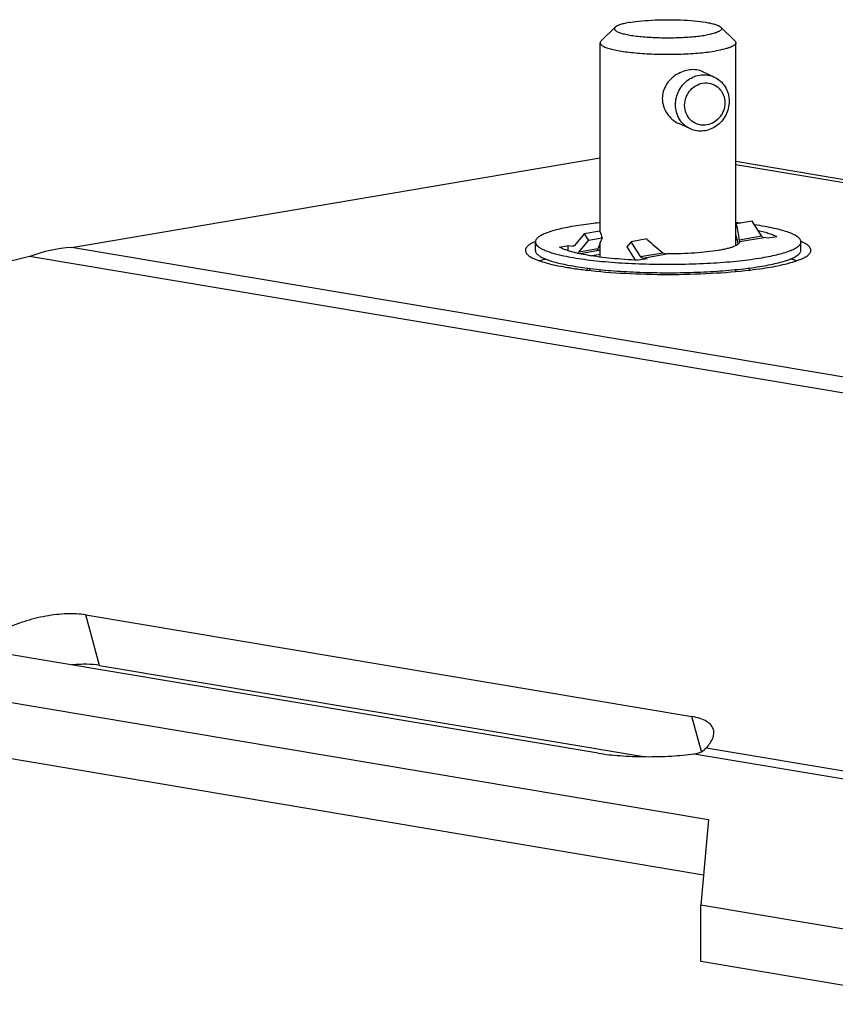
# Model space of a CAD drawing. Header units: millimetres. Extents: x 0 to 420, y 0 to 297.
# Tile 3 of 13: x 95 to 124, y 46 to 80. Entities that reach past the tile are written whole.
import ezdxf

# ---------------------------------------------------------------- set-up
doc = ezdxf.new("R2010")
doc.units = ezdxf.units.MM
doc.header["$LTSCALE"] = 23.1
doc.layers.get('0').update_dxf_attribs({"linetype": 'CONTINUOUS'})
doc.layers.add('02___PRT_ALL_AXES', color=7, linetype='CONTINUOUS')

msp = doc.modelspace()

# ---------------------------------------------------------------- linework, layer by layer
at = {"color": 7, "linetype": 'CONTINUOUS'}
for p, q in [((115.4488, 79.4042), (115.9412, 79.8829)), ((120.1289, 79.4069), (119.6359, 79.8851)), ((115.4177, 72.7029), (115.4139, 79.3358)), ((120.1679, 72.234), (120.1639, 79.3385)), ((119.4084, 78.1391), (119.0083, 78.3238)), ((118.5705, 76.3231), (118.1704, 76.5077)), ((96.9012, 72.1671), (115.4162, 75.303)), ((120.1662, 75.1877), (146.907, 70.7025)), ((120.1663, 75.0742), (146.9071, 70.589)), ((120.7346, 73.0892), (120.1789, 72.9951)), ((121.0662, 72.5721), (120.7346, 73.0892)), ((114.8505, 72.6471), (114.5195, 72.2411)), ((115.4062, 72.7412), (114.8505, 72.6471)), ((114.8505, 72.6471), (115.0008, 72.4128)), ((115.4865, 72.4951), (115.0008, 72.4128)), ((117.0511, 72.4653), (116.4953, 72.3712)), ((120.1677, 72.6007), (120.172, 72.6002)), ((120.1684, 72.6009), (120.1728, 72.6003)), ((120.2856, 72.4399), (121.0662, 72.5721)), ((120.2924, 72.3725), (121.1413, 72.5162)), ((121.2924, 72.4909), (121.1413, 72.5162)), ((121.5999, 72.543), (121.2924, 72.4909)), ((149.9764, 63.265), (96.9012, 72.1671)), ((113.143, 72.065), (113.1429, 72.3607)), ((113.9858, 72.1837), (114.2933, 72.2358)), ((114.2934, 72.0531), (114.2933, 72.2358)), ((114.2933, 72.2358), (114.4444, 72.2104)), ((114.492, 72.2185), (114.4444, 72.2104)), ((114.6697, 72.0069), (115.0008, 72.4128)), ((115.3347, 72.1195), (114.6697, 72.0069)), ((115.4182, 71.8302), (115.4179, 72.3493)), ((116.4953, 72.3712), (116.3453, 72.1873)), ((116.3453, 72.1873), (116.6409, 71.7263)), ((116.8269, 71.8541), (116.4953, 72.3712)), ((120.2924, 72.3725), (120.2917, 72.3788)), ((120.2924, 72.3725), (120.2918, 72.3788)), ((120.2924, 72.3725), (120.2929, 72.3648)), ((122.443, 72.0703), (122.4429, 72.366)), ((95.4351, 71.8494), (63.5852, 63.9601)), ((149.5096, 62.7797), (95.4351, 71.8494)), ((115.3002, 72.0468), (114.708, 71.9465)), ((115.0674, 71.8805), (115.4181, 71.9399)), ((115.3384, 72.0612), (115.3088, 72.0583)), ((117.0532, 71.7729), (116.7457, 71.7208)), ((116.8269, 71.8541), (117.6075, 71.9863)), ((116.902, 71.7982), (117.7509, 71.942)), ((116.902, 71.7982), (117.0532, 71.7729)), ((115.0352, 71.4353), (115.0352, 71.3638)), ((115.4184, 71.325), (115.4184, 71.393)), ((120.1684, 71.3277), (120.1684, 71.3958)), ((80.2888, 58.6578), (119.2105, 52.1296)), ((119.1294, 54.6438), (150.0449, 49.4585)), ((118.7088, 54.4326), (150.5611, 49.0901)), ((119.2105, 52.1296), (118.942, 49.1275)), ((118.9432, 47.1561), (118.942, 49.1275)), ((127.8629, 47.6312), (118.942, 49.1275))]:
    msp.add_line(p, q, dxfattribs=at)
at = {"color": 3, "linetype": 'CONTINUOUS'}
for p, q in [((119.0369, 50.1876), (80.2899, 56.6864)), ((127.864, 45.6599), (118.9432, 47.1561))]:
    msp.add_line(p, q, dxfattribs=at)
at = {"color": 7, "linetype": 'CONTINUOUS'}
for centre, radius, start, end in [((118.4798, 56.0717), 17.0505, 83.76054, 84.3144), ((97.1649, 67.4083), 4.7661, 93.17088, 111.28047), ((113.876, 70.6583), 1.8664, 113.14301, 113.39044), ((121.7113, 70.6617), 1.8675, 66.67978, 66.92749), ((117.2565, 51.9865), 20.166, 95.23527, 95.4581), ((118.8906, 86.3476), 15.073, 276.75849, 278.41774)]:
    msp.add_arc(centre, radius, start, end, dxfattribs=at)
for centre, major_axis, ratio, start_param, end_param in [((117.7932, 71.7226), (2.4057, 2.037), 0.3320696, -0.5911892, -0.5764238), ((117.7919, 74.0136), (-2.1822, 2.5772), 0.4740836, -2.5549853, -2.3280603), ((117.7921, 73.5955), (2.4057, 2.037), 0.3320696, 2.4714968, 2.6848988), ((117.7932, 71.7226), (-2.1822, 2.5772), 0.4740836, 0.8135324, 0.9072044), ((117.7919, 74.0136), (-2.1822, 2.5772), 0.4740836, -4.5027162, -4.2757912), ((117.7921, 73.5955), (-2.1822, 2.5772), 0.4740836, -2.4431263, -2.3133972)]:
    msp.add_ellipse(centre, major_axis=major_axis, ratio=ratio, start_param=start_param, end_param=end_param, dxfattribs=at)
for points, knots in [([(116.4617, 80.0525), (116.3992, 80.0419), (116.2856, 80.0201), (116.1346, 79.9804), (116.0216, 79.938), (115.9615, 79.9027), (115.9412, 79.883)], [0, 0, 0, 0, 0.3442951, 0.6280767, 0.8465779, 1, 1, 1, 1]), ([(116.4617, 80.0525), (116.5964, 80.0753), (116.8898, 80.111), (117.3536, 80.141), (117.8494, 80.1496), (118.3407, 80.1362), (118.7914, 80.1018), (119.1255, 80.0561), (119.3468, 80.0083), (119.4726, 79.972), (119.5676, 79.9336), (119.6183, 79.9022), (119.636, 79.885)], [0, 0, 0, 0, 0.1275087, 0.2755174, 0.4335035, 0.5900888, 0.7340214, 0.8550971, 0.9044178, 0.945206, 0.9770253, 1, 1, 1, 1]), ([(115.9412, 79.883), (115.9276, 79.8698), (115.9098, 79.8443), (115.9163, 79.8062), (115.9337, 79.7807), (115.9619, 79.7563), (116.001, 79.7325), (116.051, 79.7094), (116.1378, 79.6773), (116.2721, 79.6412), (116.4612, 79.6042), (116.6831, 79.5725), (116.9325, 79.5469), (117.2032, 79.528), (117.5867, 79.5126), (118.0671, 79.5126), (118.6112, 79.5411), (118.9573, 79.5806), (119.1155, 79.6074)], [0, 0, 0, 0, 0.0170045, 0.0245671, 0.0333332, 0.044276, 0.0578765, 0.0743343, 0.0937006, 0.1410147, 0.1991062, 0.2667588, 0.342433, 0.4243452, 0.5105322, 0.6873388, 0.8558552, 1, 1, 1, 1]), ([(119.636, 79.885), (119.6467, 79.8746), (119.6607, 79.8566), (119.6647, 79.8285), (119.658, 79.8002), (119.6277, 79.7657), (119.5708, 79.7306), (119.4897, 79.6962), (119.3368, 79.6488), (119.2083, 79.6231), (119.1155, 79.6074)], [0, 0, 0, 0, 0.0667306, 0.0949039, 0.1235035, 0.1930253, 0.2904003, 0.4199845, 0.5823848, 1, 1, 1, 1]), ([(115.4488, 79.4042), (115.4385, 79.3942), (115.4214, 79.3738), (115.4139, 79.3476), (115.4139, 79.3358)], [0, 0, 0, 0, 0.5481514, 1, 1, 1, 1]), ([(115.4139, 79.3358), (115.4139, 79.3257), (115.4191, 79.3038), (115.4403, 79.2739), (115.4735, 79.2451), (115.5399, 79.204), (115.6547, 79.1573), (115.8269, 79.1079), (116.0412, 79.063), (116.293, 79.0235), (116.577, 78.9905), (117.0017, 78.9553), (117.5637, 78.933), (118.2409, 78.9387), (118.8793, 78.9761), (119.2842, 79.0238), (119.4696, 79.0552)], [0, 0, 0, 0, 0.0072643, 0.0157132, 0.0261163, 0.0388659, 0.0719442, 0.1152563, 0.1682698, 0.2300491, 0.2993897, 0.3748855, 0.5379668, 0.7057197, 0.8641052, 1, 1, 1, 1]), ([(120.1639, 79.3385), (120.1639, 79.3249), (120.1535, 79.294), (120.1155, 79.2551), (120.0573, 79.2177), (119.9782, 79.1816), (119.8785, 79.1467), (119.7078, 79.0994), (119.5685, 79.072), (119.4696, 79.0552)], [0, 0, 0, 0, 0.0524641, 0.118885, 0.2064767, 0.3178055, 0.4534953, 0.6131866, 1, 1, 1, 1]), ([(120.1289, 79.4069), (120.1391, 79.3969), (120.1563, 79.3765), (120.1639, 79.3503), (120.1639, 79.3385)], [0, 0, 0, 0, 0.5481447, 1, 1, 1, 1]), ([(119.0083, 78.3238), (118.9407, 78.3549), (118.791, 78.3981), (118.5523, 78.4001), (118.3097, 78.3429), (118.08, 78.2313), (117.8782, 78.0721), (117.7179, 77.8718), (117.6131, 77.6387), (117.5887, 77.4697), (117.5887, 77.3857)], [0, 0, 0, 0, 0.112762, 0.232494, 0.3583497, 0.4873787, 0.6167627, 0.7451441, 0.8726329, 1, 1, 1, 1]), ([(118.05, 77.1728), (118.05, 77.2567), (118.0705, 77.4257), (118.1596, 77.6644), (118.3017, 77.8758), (118.4877, 78.0462), (118.7062, 78.1648), (118.9436, 78.2236), (119.1843, 78.2184), (119.3372, 78.172), (119.4084, 78.1391)], [0, 0, 0, 0, 0.1277636, 0.2565059, 0.3850015, 0.5121993, 0.6372848, 0.7599757, 0.8805901, 1, 1, 1, 1]), ([(119.4084, 78.1391), (119.4859, 78.1034), (119.6319, 78.0073), (119.7997, 77.8043), (119.9053, 77.5583), (119.9288, 77.3793), (119.9289, 77.2894)], [0, 0, 0, 0, 0.2440913, 0.4910683, 0.7429027, 1, 1, 1, 1]), ([(118.3706, 77.1479), (118.3705, 77.2449), (118.3985, 77.3927), (118.4852, 77.5681), (118.6013, 77.7243), (118.7943, 77.8733), (119.071, 77.95), (119.3509, 77.9101), (119.5881, 77.7578), (119.7445, 77.5195), (119.7796, 77.3302), (119.7797, 77.2353)], [0, 0, 0, 0, 0.1290552, 0.1941933, 0.2591189, 0.3865103, 0.5102854, 0.6310646, 0.7513116, 0.8738167, 1, 1, 1, 1]), ([(117.5887, 77.3857), (117.5888, 77.2934), (117.6185, 77.1075), (117.7427, 76.8556), (117.9298, 76.6474), (118.087, 76.5462), (118.1704, 76.5077)], [0, 0, 0, 0, 0.2499216, 0.500685, 0.7512051, 1, 1, 1, 1]), ([(119.9289, 77.2894), (119.9289, 77.2056), (119.9084, 77.0366), (119.8193, 76.7978), (119.6772, 76.5865), (119.4912, 76.4161), (119.2727, 76.2975), (119.0353, 76.2387), (118.7946, 76.2439), (118.6416, 76.2903), (118.5705, 76.3231)], [0, 0, 0, 0, 0.1277636, 0.2565059, 0.3850015, 0.5121993, 0.6372848, 0.7599757, 0.8805901, 1, 1, 1, 1]), ([(118.5705, 76.3231), (118.493, 76.3589), (118.347, 76.455), (118.1792, 76.6579), (118.0736, 76.904), (118.0501, 77.0829), (118.05, 77.1728)], [0, 0, 0, 0, 0.2440913, 0.4910683, 0.7429027, 1, 1, 1, 1]), ([(119.7797, 77.2353), (119.7798, 77.1382), (119.7518, 76.9905), (119.6651, 76.8151), (119.549, 76.6589), (119.356, 76.5099), (119.0792, 76.4332), (118.7994, 76.4731), (118.5621, 76.6254), (118.4058, 76.8637), (118.3706, 77.053), (118.3706, 77.1479)], [0, 0, 0, 0, 0.1290552, 0.1941933, 0.2591189, 0.3865103, 0.5102854, 0.6310646, 0.7513116, 0.8738167, 1, 1, 1, 1]), ([(114.5022, 72.9153), (114.3999, 72.8979), (114.2066, 72.8622), (113.9357, 72.8012), (113.7017, 72.7362), (113.5064, 72.6679), (113.3516, 72.5971), (113.2505, 72.5325), (113.1936, 72.4783), (113.1647, 72.4399), (113.1469, 72.4006), (113.1428, 72.3736), (113.1429, 72.3607)], [0, 0, 0, 0, 0.2040484, 0.3865952, 0.5461309, 0.6817312, 0.7929913, 0.8804989, 0.9161201, 0.9471071, 0.9745397, 1, 1, 1, 1]), ([(115.4159, 73.0356), (115.3343, 73.0274), (115.0289, 72.9945), (114.7243, 72.9529), (114.5022, 72.9153)], [0, 0, 0, 0, 0.2669584, 1, 1, 1, 1]), ([(122.4428, 72.366), (122.4428, 72.3802), (122.4378, 72.4102), (122.4161, 72.4533), (122.3812, 72.4954), (122.3332, 72.5368), (122.2724, 72.5775), (122.1678, 72.6344), (122.004, 72.7014), (121.7702, 72.7744), (121.4906, 72.8431), (121.1683, 72.9064), (120.939, 72.9428), (120.8179, 72.9602)], [0, 0, 0, 0, 0.0238451, 0.0498953, 0.0798507, 0.1148084, 0.1554235, 0.2020505, 0.3139088, 0.450689, 0.6116177, 0.7953233, 1, 1, 1, 1]), ([(120.2917, 72.3788), (120.2914, 72.3821), (120.2891, 72.4025), (120.2871, 72.4228), (120.2856, 72.4399)], [0, 0, 0, 0, 0.163328, 1, 1, 1, 1]), ([(120.9423, 72.7669), (121.013, 72.7512), (121.1447, 72.7193), (121.3257, 72.6653), (121.4755, 72.6088), (121.5626, 72.5656), (121.5999, 72.543)], [0, 0, 0, 0, 0.3115579, 0.5827849, 0.812391, 1, 1, 1, 1]), ([(121.0662, 72.5721), (121.0754, 72.5578), (121.0967, 72.5331), (121.1267, 72.5187), (121.1413, 72.5162)], [0, 0, 0, 0, 0.5350463, 1, 1, 1, 1]), ([(113.1351, 72.3714), (113.0842, 72.3494), (112.9946, 72.3061), (112.8842, 72.231), (112.8122, 72.1528), (112.793, 72.0919), (112.793, 72.0648)], [0, 0, 0, 0, 0.3463167, 0.6203262, 0.8308023, 1, 1, 1, 1]), ([(113.1429, 72.3607), (113.1429, 72.3402), (113.1541, 72.2953), (113.1991, 72.2345), (113.2694, 72.176), (113.3651, 72.119), (113.4862, 72.0634), (113.6321, 72.0094), (113.8022, 71.9573), (113.9243, 71.9259), (113.9891, 71.9104)], [0, 0, 0, 0, 0.0614602, 0.1336705, 0.2234072, 0.3339942, 0.4668185, 0.622283, 0.8001962, 1, 1, 1, 1]), ([(116.7457, 71.7208), (116.4328, 71.7351), (115.9783, 71.7658), (115.3975, 71.8303), (115.0162, 71.8857), (114.6809, 71.9486), (114.397, 72.018), (114.1958, 72.0832), (114.0652, 72.1397), (114.0104, 72.1688), (113.9858, 72.1837)], [0, 0, 0, 0, 0.3338918, 0.4851217, 0.6226484, 0.7443722, 0.8485563, 0.9339377, 0.9693862, 1, 1, 1, 1]), ([(114.5195, 72.2411), (114.5129, 72.2332), (114.498, 72.2194), (114.4789, 72.212), (114.4694, 72.2104)], [0, 0, 0, 0, 0.5170115, 1, 1, 1, 1]), ([(115.3347, 72.1195), (115.3317, 72.1087), (115.3259, 72.0903), (115.3165, 72.0673), (115.3088, 72.0537), (115.3028, 72.0473), (115.3002, 72.0468)], [0, 0, 0, 0, 0.4117117, 0.7097274, 0.9008156, 1, 1, 1, 1]), ([(115.4164, 72.197), (115.4093, 72.1934), (115.3841, 72.1797), (115.36, 72.1641), (115.344, 72.1509)], [0, 0, 0, 0, 0.2780497, 1, 1, 1, 1]), ([(120.2928, 72.3648), (120.2929, 72.3503), (120.2851, 72.3271), (120.265, 72.3008), (120.2336, 72.2713), (120.178, 72.2362), (120.0929, 72.1978), (119.9856, 72.1608), (119.857, 72.1255), (119.7082, 72.0925), (119.4743, 72.05), (119.1432, 72.0063), (118.709, 71.9689), (118.2389, 71.9462), (117.9154, 71.9416), (117.7509, 71.942)], [0, 0, 0, 0, 0.0165034, 0.0262884, 0.0375576, 0.0652888, 0.1005944, 0.1436476, 0.1943062, 0.2522457, 0.3170107, 0.4646948, 0.6320325, 0.812747, 1, 1, 1, 1]), ([(121.0835, 71.8114), (121.1858, 71.8287), (121.3791, 71.8645), (121.65, 71.9255), (121.884, 71.9905), (122.0793, 72.0588), (122.2341, 72.1296), (122.3352, 72.1941), (122.3921, 72.2483), (122.421, 72.2868), (122.4388, 72.326), (122.4429, 72.353), (122.4428, 72.366)], [0, 0, 0, 0, 0.2040484, 0.3865952, 0.5461309, 0.6817312, 0.7929913, 0.8804989, 0.9161201, 0.9471071, 0.9745397, 1, 1, 1, 1]), ([(122.793, 72.0704), (122.793, 72.0975), (122.7738, 72.1584), (122.7017, 72.2366), (122.5912, 72.3115), (122.5015, 72.3548), (122.4506, 72.3767)], [0, 0, 0, 0, 0.1691905, 0.379633, 0.653657, 1, 1, 1, 1]), ([(112.793, 72.0648), (112.793, 72.0361), (112.815, 71.971), (112.8955, 71.889), (113.0184, 71.8104), (113.1857, 71.7343), (113.3964, 71.6611), (113.7569, 71.5617), (114.0513, 71.5043), (114.2603, 71.4693)], [0, 0, 0, 0, 0.0524007, 0.118785, 0.2063474, 0.3177046, 0.4534286, 0.6131198, 1, 1, 1, 1]), ([(113.143, 72.065), (113.143, 72.0532), (113.1464, 72.0288), (113.1611, 71.9932), (113.185, 71.9581), (113.232, 71.9088), (113.3161, 71.8496), (113.4452, 71.7844), (113.6084, 71.7212), (113.8045, 71.6605), (114.0321, 71.6029), (114.1949, 71.5687), (114.2812, 71.552)], [0, 0, 0, 0, 0.0271618, 0.0560859, 0.0882358, 0.1246612, 0.2127878, 0.3236261, 0.4581114, 0.6161634, 0.797138, 1, 1, 1, 1]), ([(113.5105, 71.7608), (113.4919, 71.7556), (113.4216, 71.7354), (113.3518, 71.7134), (113.3009, 71.6958)], [0, 0, 0, 0, 0.2633763, 1, 1, 1, 1]), ([(113.9891, 71.9104), (114.093, 71.8856), (114.3152, 71.8388), (114.8096, 71.7553), (115.5093, 71.6725), (116.4224, 71.6073), (117.4001, 71.5761), (118.3963, 71.5805), (119.364, 71.6201), (120.2577, 71.6931), (120.822, 71.7671), (121.0835, 71.8114)], [0, 0, 0, 0, 0.0449867, 0.0955197, 0.2110097, 0.3413898, 0.4807387, 0.6226638, 0.7606393, 0.8883413, 1, 1, 1, 1]), ([(114.6262, 71.9635), (114.6301, 71.9666), (114.6457, 71.9799), (114.6599, 71.9949), (114.6697, 72.0069)], [0, 0, 0, 0, 0.2446466, 1, 1, 1, 1]), ([(116.902, 71.7982), (116.8874, 71.8007), (116.8574, 71.8151), (116.8361, 71.8398), (116.8269, 71.8541)], [0, 0, 0, 0, 0.4649537, 1, 1, 1, 1]), ([(117.6075, 71.9863), (117.6276, 71.971), (117.6746, 71.9488), (117.7255, 71.9421), (117.7509, 71.942)], [0, 0, 0, 0, 0.4994813, 1, 1, 1, 1]), ([(121.0837, 71.5157), (121.1859, 71.533), (121.3792, 71.5688), (121.6501, 71.6298), (121.8842, 71.6948), (122.0795, 71.7631), (122.2342, 71.8339), (122.3354, 71.8984), (122.3923, 71.9526), (122.4212, 71.9911), (122.4389, 72.0303), (122.443, 72.0573), (122.443, 72.0703)], [0, 0, 0, 0, 0.2040484, 0.3865952, 0.5461309, 0.6817312, 0.7929913, 0.8804989, 0.9161201, 0.9471071, 0.9745397, 1, 1, 1, 1]), ([(121.0971, 71.4369), (121.3373, 71.4727), (121.7596, 71.5475), (122.243, 71.6759), (122.5301, 71.7957), (122.6726, 71.8801), (122.7665, 71.9676), (122.793, 72.0392), (122.793, 72.0704)], [0, 0, 0, 0, 0.3884765, 0.685922, 0.7977841, 0.8850665, 0.9500824, 1, 1, 1, 1]), ([(122.2856, 71.7009), (122.2693, 71.7065), (122.1999, 71.7297), (122.1298, 71.7507), (122.076, 71.7657)], [0, 0, 0, 0, 0.2365815, 1, 1, 1, 1]), ([(114.2603, 71.4693), (114.3123, 71.4606), (114.5324, 71.4253), (114.7534, 71.3959), (114.9224, 71.376)], [0, 0, 0, 0, 0.2366988, 1, 1, 1, 1]), ([(114.2812, 71.552), (114.5115, 71.5074), (115.0132, 71.4313), (115.8161, 71.3512), (116.7017, 71.2996), (117.6329, 71.2789), (118.5709, 71.2899), (119.4763, 71.3322), (120.3112, 71.4039), (120.8386, 71.4742), (121.0837, 71.5157)], [0, 0, 0, 0, 0.1030341, 0.2227572, 0.3544112, 0.4926697, 0.6319004, 0.7664263, 0.8907836, 1, 1, 1, 1]), ([(114.9975, 71.4397), (114.9903, 71.4346), (114.966, 71.4162), (114.944, 71.3939), (114.9329, 71.3753)], [0, 0, 0, 0, 0.2877146, 1, 1, 1, 1]), ([(120.654, 71.3785), (120.6506, 71.3842), (120.6328, 71.4092), (120.6089, 71.4291), (120.5893, 71.4428)], [0, 0, 0, 0, 0.2159258, 1, 1, 1, 1]), ([(114.9224, 71.376), (115.376, 71.3227), (116.3327, 71.248), (117.7935, 71.2124), (119.2543, 71.2496), (120.2109, 71.3254), (120.6645, 71.3793)], [0, 0, 0, 0, 0.2382226, 0.4999991, 0.7617756, 1, 1, 1, 1]), ([(118.7088, 54.4326), (118.7942, 54.444), (118.952, 54.4854), (119.0835, 54.5862), (119.1294, 54.6438)], [0, 0, 0, 0, 0.5389715, 1, 1, 1, 1])]:
    msp.add_open_spline(points, degree=3, knots=knots, dxfattribs=at)
msp.add_open_spline([(114.4694, 72.2104), (114.4612, 72.209), (114.4526, 72.2091), (114.4444, 72.2104)], degree=3, dxfattribs=at)
at = {"layer": '02___PRT_ALL_AXES', "color": 7, "linetype": 'CONTINUOUS'}
for p, q in [((97.8821, 57.5303), (97.3977, 59.3009)), ((97.3977, 59.3009), (118.6277, 55.7401)), ((115.3393, 54.4559), (94.1092, 58.0167)), ((118.9641, 54.5105), (118.6277, 55.7401))]:
    msp.add_line(p, q, dxfattribs=at)
at = {"layer": '02___PRT_ALL_AXES', "color": 3, "linetype": 'CONTINUOUS'}
msp.add_line((97.8821, 57.5303), (116.9336, 54.3349), dxfattribs=at)
at = {"layer": '02___PRT_ALL_AXES', "color": 7, "linetype": 'CONTINUOUS'}
for points, knots in [([(97.3977, 59.3009), (97.1851, 59.3366), (96.7147, 59.3537), (95.9839, 59.2674), (95.2274, 59.0777), (94.7348, 58.8866), (94.5007, 58.7747)], [0, 0, 0, 0, 0.2169552, 0.4701244, 0.7388656, 1, 1, 1, 1]), ([(119.3798, 55.2758), (119.364, 55.3334), (119.2996, 55.4499), (119.1317, 55.5831), (118.9014, 55.683), (118.7246, 55.7239), (118.6277, 55.7401)], [0, 0, 0, 0, 0.1934995, 0.4153376, 0.6823182, 1, 1, 1, 1]), ([(119.1294, 54.6438), (119.1789, 54.6961), (119.2651, 54.7994), (119.3576, 54.964), (119.4006, 55.1246), (119.3926, 55.2289), (119.3798, 55.2758)], [0, 0, 0, 0, 0.3051337, 0.5675041, 0.7942495, 1, 1, 1, 1]), ([(115.3393, 54.4559), (115.5907, 54.4137), (116.1425, 54.3564), (116.9999, 54.3249), (117.8716, 54.3452), (118.4427, 54.395), (118.7088, 54.4326)], [0, 0, 0, 0, 0.2263045, 0.4916979, 0.7614038, 1, 1, 1, 1])]:
    msp.add_open_spline(points, degree=3, knots=knots, dxfattribs=at)
at = {"layer": '02___PRT_ALL_AXES', "color": 3, "linetype": 'CONTINUOUS'}
msp.add_open_spline([(97.8821, 57.5303), (97.7347, 57.555), (97.4144, 57.5786), (97.0944, 57.5623), (96.9249, 57.5453)], degree=3, knots=[0, 0, 0, 0, 0.4673463, 1, 1, 1, 1], dxfattribs=at)

doc.saveas('drawing.dxf')
